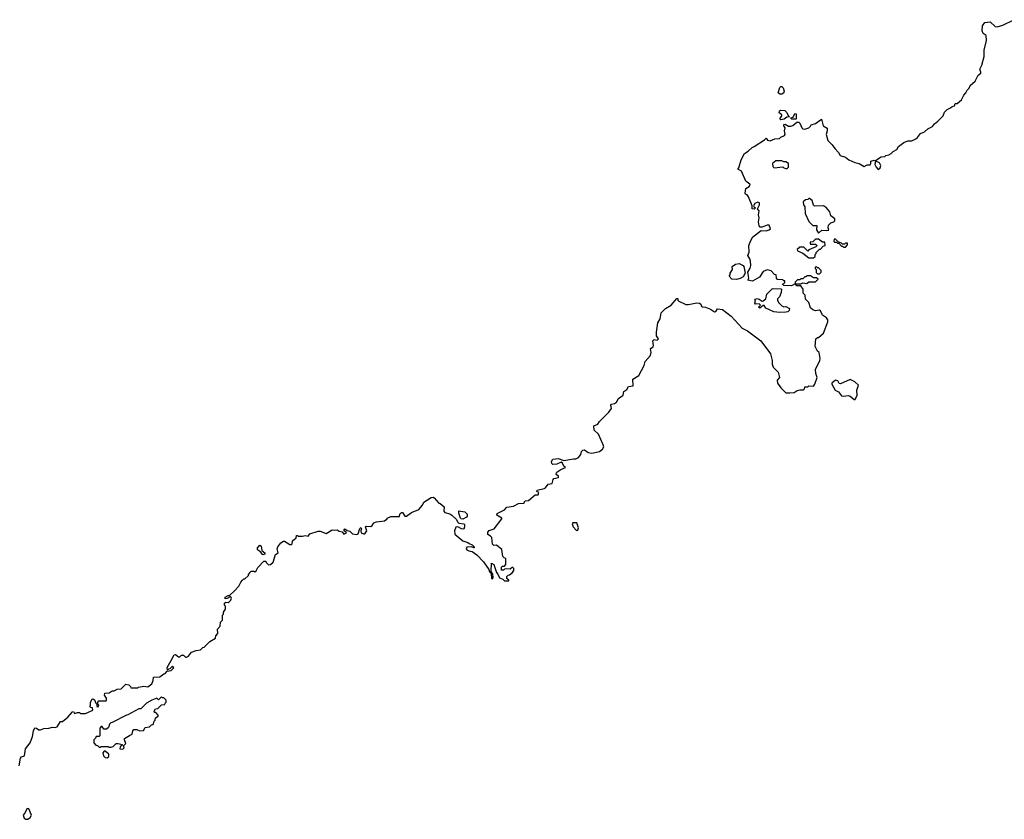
# Model space of a CAD drawing. Extents: x 2106670 to 2323771, y 35271 to 224896.
# Tile 189 of 256: x 2225322 to 2235259, y 114513 to 122585. Entities that reach past the tile are written whole.
import ezdxf

# ---------------------------------------------------------------- set-up
doc = ezdxf.new("R2010")
doc.units = 0

msp = doc.modelspace()

# ---------------------------------------------------------------- linework, layer by layer
at = {"layer": '0CON20XD'}
for points in [[(2232733.3, 121306.7), (2232838.3, 121371.7), (2232855, 121390), (2232870.8, 121370.8), (2232897.3, 121362.7), (2232945, 121381.2), (2232990, 121385), (2233005, 121400), (2233040, 121415), (2233047.5, 121425), (2233042.5, 121465), (2233047.5, 121495), (2233033.3, 121515), (2233035, 121527.5), (2233049.3, 121529.3), (2233081.2, 121511.2), (2233105, 121510), (2233125, 121517.5), (2233165, 121550), (2233185, 121550), (2233195, 121540), (2233215, 121492.5), (2233225, 121483.3), (2233245, 121480), (2233287, 121493), (2233305, 121510), (2233310, 121525), (2233355, 121536.7), (2233415, 121580), (2233432.5, 121515), (2233471.7, 121491.7), (2233472.5, 121465), (2233460, 121425), (2233477.5, 121365), (2233523, 121323), (2233547.5, 121285), (2233586.1, 121246.1), (2233604.4, 121214.4), (2233656.6, 121196.6), (2233690.9, 121170.9), (2233752.4, 121142.4), (2233795, 121132.9), (2233845, 121104), (2233875, 121118.8), (2233905, 121121.2), (2233913.3, 121135), (2233911.7, 121158.3), (2233946.4, 121166.4), (2233960, 121160), (2233953.8, 121125), (2233966.7, 121095), (2233985, 121073.3), (2234005, 121090), (2234014.2, 121115), (2233999.7, 121139.7), (2233970, 121155), (2233960, 121165), (2234015, 121200), (2234055, 121203.3), (2234065, 121213.3), (2234095, 121220), (2234117.5, 121235), (2234137.5, 121255), (2234173.3, 121275), (2234190, 121305), (2234243.9, 121346.1), (2234285, 121362.5), (2234325, 121360.8), (2234365, 121381.2), (2234384.2, 121395.8), (2234412.5, 121435), (2234455, 121453.3), (2234487.5, 121485), (2234535, 121508.8), (2234554.5, 121535.5), (2234589.7, 121560.3), (2234643.8, 121615), (2234655, 121652.5), (2234681.2, 121678.8), (2234716.1, 121693.9), (2234732.3, 121707.7), (2234757.5, 121715), (2234765, 121740), (2234785, 121740), (2234828, 121775), (2234852.5, 121825), (2234872.1, 121847.9), (2234883.8, 121875), (2234903.8, 121895), (2234915, 121922.5), (2234966.7, 121965), (2234995.9, 122024.1), (2235021.2, 122045), (2235023.8, 122055), (2235011.2, 122085), (2235031.2, 122125), (2235056.2, 122215), (2235056.1, 122276.1), (2235080, 122375), (2235077.5, 122425), (2235044.5, 122444.5), (2235035.8, 122474.2), (2235038, 122525), (2235064.5, 122555.5), (2235115, 122563.8), (2235167.1, 122517.1), (2235188.3, 122511.7), (2235245, 122530), (2235354.6, 122585.4)], [(2233015, 121832.5), (2232995, 121832.5), (2232978.3, 121848.3), (2232995, 121900), (2233005, 121910), (2233015, 121910), (2233028.3, 121898.3), (2233037.5, 121865), (2233030, 121845), (2233015, 121832.5)], [(2233005, 121573.3), (2232993.3, 121585), (2233012.5, 121615), (2233012.5, 121625), (2232987.5, 121645), (2232991.2, 121665), (2233005, 121673.3), (2233045, 121670), (2233065, 121647.5), (2233080.7, 121610.7), (2233090, 121605), (2233065, 121600), (2233039.2, 121580.8), (2233005, 121573.3)], [(2233155, 121580), (2233115, 121580), (2233100, 121595), (2233128.3, 121601.7), (2233145, 121640), (2233160, 121635), (2233160, 121585), (2233155, 121580)], [(2226736.7, 115953.3), (2226777.5, 115982.5), (2226790, 115985), (2226811.7, 116008.3), (2226850, 116015), (2226878.3, 116041.7), (2226865, 116060), (2226838.3, 116031.7), (2226825, 116030), (2226815, 116020), (2226810, 116045), (2226852.5, 116115), (2226880, 116175), (2226895, 116177.5), (2226925, 116152.5), (2226937.5, 116152.5), (2226955, 116170), (2226975, 116170), (2226995, 116150), (2227005, 116150), (2227025, 116160), (2227055, 116200), (2227103, 116217), (2227147, 116223), (2227171.7, 116248.3), (2227185, 116250), (2227240.7, 116309.3), (2227298.3, 116341.7), (2227303.3, 116366.7), (2227321.7, 116388.3), (2227318.3, 116431.7), (2227347, 116463), (2227350, 116505), (2227370, 116525), (2227370, 116575), (2227380, 116585), (2227380, 116605), (2227400, 116635), (2227400, 116665), (2227390, 116675), (2227390, 116695), (2227403, 116707), (2227425, 116702.5), (2227435, 116707.5), (2227453.3, 116725), (2227460, 116745), (2227455, 116760), (2227445, 116760), (2227415, 116742.5), (2227395, 116740), (2227397.5, 116755), (2227425, 116772.5), (2227438.3, 116771.7), (2227489.3, 116820.7), (2227533, 116867), (2227553, 116907), (2227571.7, 116928.3), (2227585, 116940), (2227595, 116940), (2227630, 116975), (2227630, 116985), (2227650, 117005), (2227655, 117020), (2227685, 117020), (2227695, 117012.5), (2227709.3, 117020.7), (2227727.5, 117055), (2227785, 117120), (2227805, 117120), (2227810, 117105), (2227835, 117083.3), (2227855, 117086.7), (2227881.7, 117108.3), (2227903, 117187), (2227930, 117205), (2227922.5, 117245), (2227927.5, 117265), (2227957.5, 117305), (2227985, 117322.5), (2227995, 117320), (2228048.3, 117288.3), (2228065, 117287.5), (2228072.5, 117295), (2228076.7, 117325), (2228112.5, 117355), (2228115, 117380), (2228125, 117380), (2228135, 117370), (2228175, 117370), (2228205, 117380), (2228235, 117372.5), (2228250, 117395), (2228335, 117423.3), (2228355, 117422.5), (2228415, 117400), (2228475, 117436.7), (2228495, 117432.5), (2228525, 117436.7), (2228545, 117423.3), (2228577, 117417), (2228595, 117392.5), (2228620, 117405), (2228597.5, 117425), (2228596.7, 117435), (2228605, 117446), (2228628.3, 117428.3), (2228655, 117423.3), (2228680, 117395), (2228725, 117388.8), (2228740, 117395), (2228755, 117450), (2228765, 117457.5), (2228772.5, 117445), (2228766.2, 117425), (2228770, 117405), (2228792.5, 117395), (2228805, 117396), (2228826.7, 117425), (2228812.5, 117465), (2228817.5, 117472.5), (2228865, 117468), (2228880.3, 117479.7), (2228895, 117507.5), (2228925, 117517.5), (2229005, 117527.5), (2229030, 117545), (2229030, 117555), (2229068.3, 117571.7), (2229155, 117570), (2229160, 117595), (2229175, 117610), (2229185, 117610), (2229210, 117575), (2229227, 117573), (2229275, 117610), (2229349.3, 117640.7), (2229386.1, 117683.9), (2229400, 117715), (2229475, 117761.2), (2229495, 117766.2), (2229505, 117760), (2229553.6, 117703.6), (2229565, 117700), (2229607, 117667), (2229602.5, 117625), (2229611.7, 117611.7), (2229665, 117597.5), (2229685, 117582.5), (2229729.3, 117539.3), (2229740, 117515), (2229753, 117503), (2229805, 117497.5), (2229810.7, 117490.7), (2229811.9, 117465), (2229805, 117441.2), (2229780, 117445), (2229745, 117464.3), (2229725, 117463.8), (2229710, 117425), (2229713.3, 117393.3), (2229794.2, 117324.2), (2229845, 117308.8), (2229857.3, 117297.3), (2229890, 117285), (2229907.5, 117265), (2229910, 117255), (2229905, 117252.5), (2229883, 117263), (2229835, 117260), (2229830, 117245), (2229833.8, 117235), (2229855, 117224.2), (2229888.3, 117218.3), (2229935, 117182.5), (2230002.5, 117112.5), (2230056.7, 117036.7), (2230065, 117010), (2230080, 116995), (2230083.6, 116943.6), (2230098.3, 116941.7), (2230102.5, 116955), (2230097, 116987), (2230080, 117015), (2230085, 117100), (2230107.5, 117085), (2230133.3, 117005), (2230148.3, 116988.3), (2230165, 116950), (2230198.3, 116938.3), (2230215, 116920), (2230258.3, 116921.7), (2230258.3, 116928.3), (2230240, 116945), (2230240, 116965), (2230251.7, 116978.3), (2230265, 116980), (2230296.7, 117003.3), (2230310, 117025), (2230310, 117045), (2230295, 117060), (2230271.7, 117038.3), (2230235, 117042.5), (2230215, 117040), (2230205, 117030), (2230185, 117030), (2230185, 117060), (2230195, 117070), (2230215, 117070), (2230227.5, 117085), (2230230, 117145), (2230211.7, 117151.7), (2230200, 117165), (2230187, 117237), (2230135, 117280), (2230108.3, 117278.3), (2230095, 117290), (2230088, 117358), (2230075, 117373.3), (2230048.3, 117388.3), (2230048.3, 117411.7), (2230061.7, 117428.3), (2230110, 117445), (2230187.5, 117545), (2230187.5, 117555), (2230138.8, 117585), (2230141.2, 117598.8), (2230214.1, 117635.9), (2230240, 117665), (2230305, 117673.3), (2230357, 117703), (2230410, 117705), (2230425, 117726.7), (2230458.3, 117731.7), (2230525, 117790), (2230555, 117790), (2230561.7, 117811.7), (2230542.5, 117822.5), (2230545, 117836.7), (2230615, 117851.2), (2230629.5, 117860.5), (2230655, 117897.5), (2230697.5, 117902.5), (2230706, 117945), (2230713.3, 117955), (2230760, 117965), (2230758.8, 117978.8), (2230737.5, 117995), (2230736.7, 118005), (2230745, 118016.7), (2230784.3, 118045.7), (2230832.5, 118065), (2230815, 118078.8), (2230799.7, 118109.7), (2230787.5, 118117.5), (2230745, 118096.9), (2230704.4, 118094.4), (2230694.6, 118104.6), (2230690, 118125), (2230702, 118148), (2230755.5, 118155.5), (2230815, 118136.2), (2230913.1, 118153.1), (2230935, 118152), (2230962.7, 118167.3), (2230984.4, 118195.6), (2230992.5, 118225), (2231005, 118240), (2231021.7, 118241.7), (2231060, 118215), (2231095, 118210), (2231175, 118226.7), (2231205, 118250), (2231217.5, 118275), (2231212.5, 118295), (2231165, 118400), (2231121.2, 118441.2), (2231117.5, 118485), (2231157.1, 118502.9), (2231175, 118530), (2231267.5, 118625), (2231295, 118660), (2231288.8, 118695), (2231293.8, 118705), (2231325, 118710), (2231345, 118723.3), (2231365, 118761.2), (2231412.5, 118795), (2231419.3, 118830.7), (2231448.3, 118851.7), (2231465, 118882.5), (2231515, 118890), (2231511.2, 118955), (2231572.5, 118995), (2231623.8, 119095), (2231634.3, 119135.7), (2231685, 119192.5), (2231696.2, 119225), (2231687.5, 119265), (2231715, 119283.8), (2231719.2, 119295), (2231712.5, 119345), (2231725, 119356.7), (2231755, 119350), (2231768.8, 119365), (2231750, 119395), (2231749.3, 119429.3), (2231763.8, 119525), (2231786.2, 119565), (2231796.2, 119625), (2231839.7, 119670.3), (2231898, 119702), (2231955, 119770), (2231965, 119770), (2231966.2, 119755), (2231975, 119743.8), (2232045, 119710), (2232070.8, 119709.2), (2232155, 119728), (2232183.9, 119723.9), (2232196.7, 119715), (2232203.3, 119695), (2232215, 119686.7), (2232245, 119684.2), (2232295, 119664), (2232335, 119636.7), (2232349.5, 119640.5), (2232365, 119666.7), (2232415, 119658.8), (2232503.9, 119593.9), (2232615, 119472.5), (2232667.5, 119445), (2232802.5, 119345), (2232900.7, 119210.7), (2232916.7, 119145), (2232917, 119107), (2232928.3, 119078.3), (2232977, 119027), (2232990, 118975), (2232966.7, 118945), (2232970, 118915), (2233005, 118867.5), (2233055, 118820), (2233095, 118820), (2233137, 118823), (2233168.3, 118841.7), (2233195, 118847.5), (2233231.7, 118848.3), (2233241.7, 118858.3), (2233245, 118880), (2233275, 118880), (2233285, 118890), (2233335, 118887.5), (2233347.5, 118905), (2233370, 118975), (2233356.7, 119015), (2233353.8, 119055), (2233397.5, 119145), (2233400, 119165), (2233390, 119225), (2233375, 119240), (2233350, 119285), (2233357.5, 119365), (2233373.3, 119376.7), (2233385, 119377.5), (2233435, 119420), (2233477.5, 119535), (2233477.5, 119555), (2233466.4, 119576.4), (2233423.6, 119603.6), (2233405, 119647.5), (2233395, 119652.5), (2233355, 119646.7), (2233326.4, 119656.4), (2233302.5, 119675), (2233285, 119730), (2233253, 119763), (2233250, 119805), (2233230, 119825), (2233230, 119865), (2233205, 119900), (2233165, 119900), (2233150, 119920), (2233205, 119920), (2233225, 119927.5), (2233267.5, 119922.5), (2233285, 119940), (2233355, 119940), (2233380, 119965), (2233365, 119980), (2233335, 119980), (2233305, 120000), (2233265, 120000), (2233255, 119990), (2233245, 119990), (2233225, 119970), (2233205, 119970), (2233195, 119960), (2233171.7, 119958.3), (2233150, 119935), (2233150, 119920), (2233111.7, 119898.3), (2233035, 119902.5), (2233020, 119915), (2233045, 119930), (2233045, 119950), (2233035, 119950), (2233025, 119960), (2232971.7, 119961.7), (2232960, 119975), (2232958.3, 120008.3), (2232941.7, 120011.7), (2232905, 120050), (2232865, 120060), (2232827, 120043), (2232790, 119985), (2232717.5, 119945), (2232670, 119955), (2232682.5, 119975), (2232670, 120035), (2232694.4, 120075.6), (2232700, 120105), (2232699.2, 120149.2), (2232692, 120172), (2232670, 120205), (2232683, 120237), (2232682.5, 120305), (2232700, 120355), (2232722, 120395), (2232805, 120457.5), (2232856.4, 120453.6), (2232887, 120463), (2232900, 120475), (2232885, 120510), (2232865, 120512.5), (2232815, 120492.5), (2232795, 120492.5), (2232783.9, 120503.9), (2232780, 120545), (2232786, 120585), (2232780, 120615), (2232786.2, 120655), (2232770, 120675), (2232790, 120715), (2232787.5, 120735), (2232772.5, 120742.5), (2232740.9, 120729.1), (2232726.7, 120705), (2232733.6, 120693.6), (2232750, 120685), (2232736.1, 120673.9), (2232714, 120675), (2232713.8, 120705), (2232677.3, 120797.3), (2232665.9, 120815.9), (2232647.5, 120825), (2232644, 120834), (2232649.3, 120880.7), (2232685, 120900), (2232693.8, 120915), (2232691.2, 120925), (2232650, 120955), (2232607.5, 121055), (2232570, 121075), (2232581.7, 121088.3), (2232605, 121170), (2232637.5, 121235), (2232675, 121257.5), (2232713.6, 121296.4), (2232733.3, 121306.7)], [(2233065, 121080), (2233080, 121095), (2233080, 121135), (2233055, 121150), (2233035, 121150), (2233015, 121160), (2232955, 121160), (2232920, 121135), (2232922.5, 121105), (2232938.3, 121088.3), (2233025, 121100), (2233035, 121090), (2233065, 121080)], [(2233385, 120430), (2233418.3, 120461.7), (2233465, 120457.5), (2233488.3, 120461.7), (2233482.5, 120485), (2233485, 120510), (2233510, 120535), (2233540, 120545), (2233550, 120555), (2233550, 120575), (2233510, 120605), (2233500, 120645), (2233466.4, 120686.4), (2233435, 120707.5), (2233343, 120703), (2233333, 120713), (2233319.3, 120759.3), (2233295, 120780), (2233285, 120780), (2233275, 120770), (2233253, 120767), (2233230, 120745), (2233232.5, 120715), (2233247.5, 120695), (2233248.3, 120628.3), (2233287, 120547), (2233328.3, 120508.3), (2233368.3, 120508.3), (2233362.5, 120465), (2233385, 120430)], [(2233335, 120180), (2233350, 120195), (2233350, 120215), (2233360, 120225), (2233360, 120235), (2233395, 120270), (2233405, 120270), (2233431.7, 120298.3), (2233450, 120305), (2233448.3, 120338.3), (2233425, 120340), (2233385, 120370), (2233355, 120370), (2233328.3, 120341.7), (2233301.7, 120338.3), (2233300, 120325), (2233305, 120320), (2233355, 120320), (2233370, 120305), (2233358.3, 120291.7), (2233288.3, 120261.7), (2233275, 120250), (2233235, 120290), (2233195, 120290), (2233170, 120265), (2233171.7, 120251.7), (2233225, 120230), (2233285, 120180), (2233335, 120180)], [(2233655, 120290), (2233678.3, 120311.7), (2233678.3, 120328.3), (2233655, 120330), (2233645, 120320), (2233625, 120320), (2233615, 120330), (2233581.7, 120341.7), (2233555, 120370), (2233541.7, 120368.3), (2233540, 120345), (2233545, 120340), (2233565, 120340), (2233575, 120330), (2233588.3, 120328.3), (2233615, 120300), (2233625, 120300), (2233635, 120290), (2233655, 120290)], [(2232555, 119962.5), (2232510, 119965), (2232482.5, 119995), (2232491.7, 120008.3), (2232493.3, 120026.7), (2232517.5, 120065), (2232512.5, 120095), (2232545, 120117.5), (2232585, 120123.3), (2232624.1, 120104.1), (2232631.2, 120095), (2232643, 120027), (2232625, 119990), (2232595, 119972.5), (2232555, 119962.5)], [(2233395, 120020), (2233410, 120035), (2233410, 120055), (2233385, 120080), (2233375, 120080), (2233365, 120090), (2233351.7, 120088.3), (2233350, 120075), (2233360, 120065), (2233361.7, 120031.7), (2233375, 120020), (2233395, 120020)], [(2232995, 119630), (2232935, 119637.5), (2232851.7, 119671.7), (2232835, 119700), (2232825, 119700), (2232793, 119673), (2232780, 119685), (2232800, 119705), (2232786.4, 119716.4), (2232750, 119715), (2232740, 119725), (2232747.5, 119745), (2232740, 119755), (2232747.5, 119765), (2232765, 119769.4), (2232786, 119765), (2232815, 119743.3), (2232825, 119746), (2232851.4, 119768.6), (2232863.9, 119816.1), (2232915, 119867.5), (2232925, 119872.5), (2233005, 119870), (2233010, 119865), (2233007, 119833), (2232991.7, 119788.3), (2232971.7, 119768.3), (2232970, 119755), (2232981.2, 119731.2), (2233015, 119696.2), (2233035, 119687.5), (2233055, 119690.8), (2233090.5, 119670.5), (2233089.2, 119650.8), (2233075, 119637.5), (2233055, 119632.5), (2232995, 119630)], [(2233745, 118750.8), (2233755, 118751.2), (2233773.3, 118795), (2233770, 118845), (2233786.7, 118895), (2233750.7, 118930.7), (2233705, 118952.5), (2233605, 118910), (2233593.6, 118913.6), (2233579.3, 118939.3), (2233555, 118947.5), (2233517.5, 118915), (2233517.5, 118905), (2233554, 118844), (2233585, 118830), (2233615, 118789.2), (2233635, 118784.3), (2233685, 118793.1), (2233705, 118784.2), (2233745, 118750.8)], [(2229795, 117543.3), (2229776.4, 117546.4), (2229770, 117555), (2229753.3, 117605), (2229754, 117626), (2229815, 117615.8), (2229838, 117595), (2229838, 117575), (2229831.2, 117565), (2229795, 117543.3)], [(2230940.2, 117430.2), (2230955, 117430.8), (2230960.4, 117455), (2230945.3, 117505.3), (2230905, 117507.8), (2230898.1, 117495), (2230909.4, 117465), (2230940.2, 117430.2)], [(2227775, 117182.5), (2227753, 117213), (2227722.5, 117235), (2227723.8, 117255), (2227745, 117280), (2227759.5, 117269.5), (2227767.5, 117227.5), (2227796.7, 117205), (2227795, 117190), (2227775, 117182.5)], [(2225317, 115053), (2225329.3, 115130.7), (2225340, 115145), (2225370, 115155), (2225382.5, 115225), (2225426.7, 115285), (2225451.7, 115348.3), (2225460.8, 115405), (2225475, 115435.8), (2225492.5, 115435), (2225515, 115416.7), (2225533, 115417), (2225565, 115430), (2225615, 115432.5), (2225655, 115442.5), (2225675, 115440), (2225701.7, 115448.3), (2225735, 115500), (2225755, 115500), (2225810, 115545), (2225855, 115597.5), (2225865, 115600), (2225875, 115580), (2225905, 115590), (2225925, 115590), (2225935, 115580), (2225985, 115582.5), (2226060, 115615), (2226058.3, 115638.3), (2226041.7, 115641.7), (2226030, 115655), (2226037.5, 115662.5), (2226037.5, 115695), (2226055, 115727.5), (2226065, 115730), (2226078.3, 115718.3), (2226090, 115685), (2226100, 115675), (2226101.7, 115651.7), (2226115, 115650), (2226120, 115665), (2226110, 115675), (2226110, 115695), (2226121.7, 115708.3), (2226195, 115710), (2226200, 115715), (2226200, 115735), (2226180, 115765), (2226183, 115787), (2226225, 115790), (2226255, 115810), (2226275, 115810), (2226305, 115827.5), (2226345, 115830), (2226395, 115876.7), (2226425, 115870), (2226440, 115855), (2226445, 115840), (2226515, 115840), (2226523, 115847), (2226575, 115857.5), (2226615, 115851.2), (2226655, 115880), (2226670, 115915), (2226671.7, 115948.3), (2226736.7, 115953.3)], [(2226365, 115220), (2226377.5, 115235), (2226370, 115255), (2226393, 115277), (2226380, 115315), (2226381.7, 115328.3), (2226429.3, 115360.7), (2226458.3, 115371.7), (2226463, 115407), (2226475, 115420), (2226505, 115420), (2226535, 115407.5), (2226571.7, 115408.3), (2226590, 115440), (2226631.7, 115448.3), (2226651.7, 115468.3), (2226668.3, 115471.7), (2226680, 115505), (2226690, 115515), (2226691.7, 115538.3), (2226720, 115555), (2226720, 115565), (2226695, 115590), (2226681.7, 115591.7), (2226680, 115605), (2226691.7, 115628.3), (2226717, 115633), (2226755, 115670), (2226788.3, 115671.7), (2226790, 115685), (2226800, 115695), (2226800, 115715), (2226778.3, 115738.3), (2226765, 115740), (2226755, 115750), (2226725, 115720), (2226705, 115736.7), (2226657.5, 115715), (2226603.3, 115685), (2226545, 115630), (2226525, 115627.5), (2226413.6, 115566.4), (2226400, 115565), (2226255, 115490), (2226241.7, 115488.3), (2226230, 115475), (2226218.3, 115441.7), (2226197, 115423), (2226171.7, 115421.7), (2226155, 115450), (2226145, 115450), (2226130, 115435), (2226130, 115355), (2226125, 115350), (2226095, 115350), (2226088.3, 115331.7), (2226070, 115315), (2226070, 115285), (2226091.7, 115261.7), (2226108.3, 115258.3), (2226125, 115240), (2226135, 115240), (2226145, 115250), (2226215, 115250), (2226223, 115243), (2226245, 115242.5), (2226265, 115250), (2226295, 115280), (2226315, 115280), (2226358.3, 115268.3), (2226358.3, 115261.7), (2226337.5, 115245), (2226332.5, 115225), (2226365, 115220)], [(2226205, 115133.3), (2226222.5, 115147.5), (2226222.5, 115172.5), (2226185, 115200), (2226175, 115200), (2226162.5, 115185), (2226166.7, 115155), (2226185, 115136.7), (2226205, 115133.3)], [(2225405, 114513.3), (2225427.7, 114532.3), (2225440, 114555), (2225415, 114620), (2225405, 114622.5), (2225395, 114620), (2225378.3, 114581.7), (2225357.5, 114555), (2225367.5, 114525), (2225385, 114513.3), (2225405, 114513.3)]]:
    msp.add_lwpolyline(points, dxfattribs=at)

doc.saveas('drawing.dxf')
